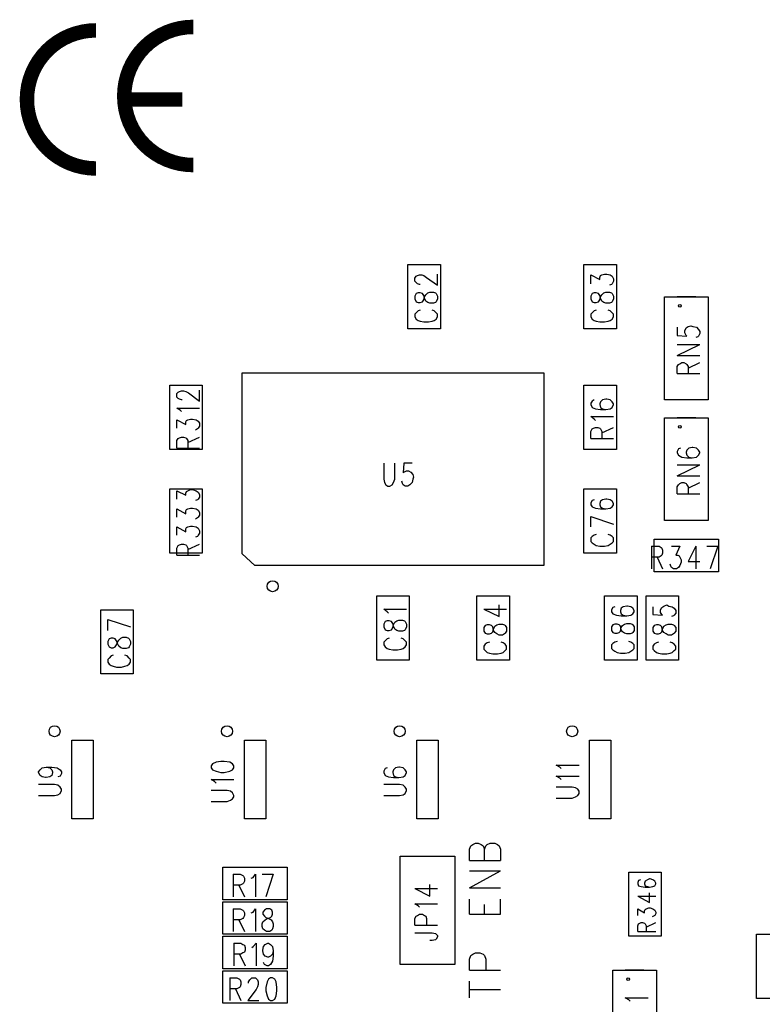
# Model space of a CAD drawing. Extents: x 11.9 to 28.1, y 10.8 to 21.2.
# Tile 18 of 39: x 19.5 to 20.5, y 17 to 18.4. Entities that reach past the tile are written whole.
import ezdxf

# ---------------------------------------------------------------- set-up
doc = ezdxf.new("R2010")
doc.units = 0
doc.header["$MEASUREMENT"] = 0
doc.layers.add('LAYNR1', color=2, linetype='Continuous')

msp = doc.modelspace()

# ---------------------------------------------------------------- linework, layer by layer
at = {"layer": 'LAYNR1', "color": 7, "const_width": 0.021}
for points in [[(19.567, 18.376, 1), (19.567, 18.176)], [(19.708, 18.381, 1), (19.708, 18.181)]]:
    msp.add_lwpolyline(points, format="xyb", dxfattribs=at)
msp.add_lwpolyline([(19.608, 18.276), (19.692, 18.276)], dxfattribs=at)
at = {"layer": 'LAYNR1', "color": 7}
for points in [[(20.019, 17.944), (20.019, 18.037), (20.066, 18.037), (20.066, 17.944), (20.019, 17.944)], [(20.274, 17.944), (20.274, 18.037), (20.321, 18.037), (20.321, 17.944), (20.274, 17.944)], [(20.454, 17.99), (20.454, 17.841), (20.391, 17.841), (20.391, 17.99), (20.454, 17.99)], [(20.216, 17.601), (19.797, 17.601), (19.779, 17.618), (19.779, 17.88), (20.216, 17.88), (20.216, 17.601)], [(19.721, 17.862), (19.721, 17.769), (19.674, 17.769), (19.674, 17.862), (19.721, 17.862)], [(20.274, 17.769), (20.274, 17.862), (20.321, 17.862), (20.321, 17.769), (20.274, 17.769)], [(20.454, 17.815), (20.454, 17.666), (20.391, 17.666), (20.391, 17.815), (20.454, 17.815)], [(19.674, 17.619), (19.674, 17.712), (19.721, 17.712), (19.721, 17.619), (19.674, 17.619)], [(20.321, 17.712), (20.321, 17.619), (20.274, 17.619), (20.274, 17.712), (20.321, 17.712)], [(20.376, 17.639), (20.469, 17.639), (20.469, 17.592), (20.376, 17.592), (20.376, 17.639)], [(20.021, 17.557), (20.021, 17.464), (19.974, 17.464), (19.974, 17.557), (20.021, 17.557)], [(20.166, 17.557), (20.166, 17.464), (20.119, 17.464), (20.119, 17.557), (20.166, 17.557)], [(20.351, 17.557), (20.351, 17.464), (20.304, 17.464), (20.304, 17.557), (20.351, 17.557)], [(20.411, 17.557), (20.411, 17.464), (20.364, 17.464), (20.364, 17.557), (20.411, 17.557)], [(19.621, 17.537), (19.621, 17.444), (19.574, 17.444), (19.574, 17.537), (19.621, 17.537)], [(19.984, 17.512), (19.986, 17.508), (19.989, 17.507), (19.992, 17.507), (19.995, 17.508), (19.997, 17.511), (19.998, 17.515), (20, 17.519), (20.003, 17.521), (20.006, 17.522), (20.011, 17.522), (20.014, 17.521), (20.015, 17.52), (20.017, 17.516), (20.017, 17.512), (20.015, 17.508), (20.014, 17.507), (20.011, 17.506), (20.006, 17.506), (20.003, 17.507), (20, 17.509), (19.998, 17.513), (19.997, 17.517), (19.995, 17.52), (19.992, 17.521), (19.989, 17.521), (19.986, 17.52), (19.984, 17.516), (19.984, 17.512)], [(20.314, 17.507), (20.316, 17.504), (20.319, 17.503), (20.322, 17.503), (20.325, 17.504), (20.327, 17.506), (20.328, 17.511), (20.33, 17.514), (20.333, 17.516), (20.336, 17.517), (20.341, 17.517), (20.344, 17.516), (20.345, 17.515), (20.347, 17.512), (20.347, 17.507), (20.345, 17.504), (20.344, 17.503), (20.341, 17.502), (20.336, 17.502), (20.333, 17.503), (20.33, 17.505), (20.328, 17.508), (20.327, 17.513), (20.325, 17.515), (20.322, 17.516), (20.319, 17.516), (20.316, 17.515), (20.314, 17.512), (20.314, 17.507)], [(19.734, 17.308), (19.736, 17.305), (19.741, 17.303), (19.748, 17.301), (19.753, 17.301), (19.761, 17.303), (19.765, 17.305), (19.767, 17.308), (19.767, 17.311), (19.765, 17.314), (19.761, 17.316), (19.753, 17.317), (19.748, 17.317), (19.741, 17.316), (19.736, 17.314), (19.734, 17.311), (19.734, 17.308)], [(20.087, 17.18), (20.087, 17.023), (20.008, 17.023), (20.008, 17.18), (20.087, 17.18)], [(19.751, 17.164), (19.844, 17.164), (19.844, 17.117), (19.751, 17.117), (19.751, 17.164)], [(20.386, 17.157), (20.386, 17.064), (20.339, 17.064), (20.339, 17.157), (20.386, 17.157)], [(19.751, 17.114), (19.844, 17.114), (19.844, 17.067), (19.751, 17.067), (19.751, 17.114)], [(19.814, 17.104), (19.811, 17.102), (19.809, 17.099), (19.809, 17.096), (19.811, 17.093), (19.813, 17.091), (19.817, 17.09), (19.821, 17.088), (19.823, 17.085), (19.824, 17.082), (19.824, 17.078), (19.823, 17.075), (19.822, 17.073), (19.819, 17.071), (19.814, 17.071), (19.811, 17.073), (19.809, 17.075), (19.808, 17.078), (19.808, 17.082), (19.809, 17.085), (19.812, 17.088), (19.815, 17.09), (19.82, 17.091), (19.822, 17.093), (19.823, 17.096), (19.823, 17.099), (19.822, 17.102), (19.819, 17.104), (19.814, 17.104)], [(19.751, 17.064), (19.844, 17.064), (19.844, 17.017), (19.751, 17.017), (19.751, 17.064)], [(20.571, 17.067), (20.571, 16.974), (20.524, 16.974), (20.524, 17.067), (20.571, 17.067)], [(19.751, 17.014), (19.844, 17.014), (19.844, 16.967), (19.751, 16.967), (19.751, 17.014)], [(20.379, 17.015), (20.379, 16.866), (20.316, 16.866), (20.316, 17.015), (20.379, 17.015)], [(19.82, 17.004), (19.817, 17.002), (19.815, 16.998), (19.813, 16.99), (19.813, 16.985), (19.815, 16.978), (19.817, 16.973), (19.82, 16.971), (19.823, 16.971), (19.826, 16.973), (19.828, 16.978), (19.829, 16.985), (19.829, 16.99), (19.828, 16.998), (19.826, 17.002), (19.823, 17.004), (19.82, 17.004)]]:
    msp.add_lwpolyline(points, close=True, dxfattribs=at)
for points in [[(20.033, 18.009), (20.031, 18.011), (20.029, 18.013), (20.029, 18.017), (20.031, 18.02), (20.033, 18.021), (20.036, 18.022)], [(20.036, 18.022), (20.039, 18.022)], [(20.039, 18.022), (20.042, 18.021), (20.046, 18.018), (20.062, 18.007), (20.062, 18.023)], [(20.284, 18.009), (20.284, 18.022)], [(20.284, 18.022), (20.297, 18.015), (20.297, 18.018), (20.298, 18.021), (20.3, 18.022)], [(20.3, 18.022), (20.304, 18.023), (20.307, 18.023), (20.312, 18.022)], [(20.312, 18.022), (20.315, 18.02), (20.317, 18.016), (20.317, 18.013), (20.315, 18.009)], [(20.029, 17.987), (20.031, 17.983), (20.034, 17.982), (20.037, 17.982), (20.04, 17.983), (20.042, 17.986), (20.043, 17.99), (20.045, 17.993), (20.048, 17.996), (20.051, 17.997)], [(20.037, 18.008), (20.036, 18.008), (20.033, 18.009)], [(20.056, 17.997), (20.059, 17.996), (20.06, 17.995), (20.062, 17.991), (20.062, 17.987), (20.06, 17.983), (20.059, 17.982), (20.056, 17.981), (20.051, 17.981), (20.048, 17.982), (20.045, 17.984)], [(20.051, 17.997), (20.056, 17.997)], [(20.284, 17.987), (20.286, 17.983), (20.289, 17.982), (20.292, 17.982), (20.295, 17.983), (20.297, 17.986), (20.298, 17.99), (20.3, 17.993), (20.303, 17.996), (20.306, 17.997)], [(20.311, 17.997), (20.314, 17.996), (20.315, 17.995), (20.317, 17.991), (20.317, 17.987), (20.315, 17.983), (20.314, 17.982), (20.311, 17.981), (20.306, 17.981), (20.303, 17.982), (20.3, 17.984)], [(20.306, 17.997), (20.311, 17.997)], [(20.315, 18.009), (20.314, 18.008), (20.311, 18.007)], [(20.045, 17.984), (20.043, 17.988), (20.042, 17.992), (20.04, 17.995), (20.037, 17.996), (20.034, 17.996), (20.031, 17.995), (20.029, 17.991), (20.029, 17.987)], [(20.3, 17.984), (20.298, 17.988), (20.297, 17.992), (20.295, 17.995), (20.292, 17.996), (20.289, 17.996), (20.286, 17.995), (20.284, 17.991), (20.284, 17.987)], [(20.436, 17.99), (20.409, 17.99)], [(20.037, 17.971), (20.034, 17.97), (20.031, 17.967), (20.029, 17.965), (20.029, 17.961), (20.031, 17.958), (20.034, 17.956), (20.037, 17.955), (20.042, 17.954), (20.049, 17.954), (20.054, 17.955), (20.057, 17.956), (20.06, 17.958), (20.062, 17.961), (20.062, 17.965), (20.06, 17.967), (20.057, 17.97), (20.054, 17.971)], [(20.292, 17.971), (20.289, 17.97), (20.286, 17.967), (20.284, 17.965), (20.284, 17.961), (20.286, 17.958), (20.289, 17.956), (20.292, 17.955), (20.297, 17.954), (20.304, 17.954), (20.309, 17.955), (20.312, 17.956), (20.315, 17.958), (20.317, 17.961), (20.317, 17.965), (20.315, 17.967), (20.312, 17.97), (20.309, 17.971)], [(20.409, 17.946), (20.409, 17.934)], [(20.422, 17.934), (20.42, 17.938), (20.42, 17.941), (20.422, 17.945), (20.425, 17.947)], [(20.425, 17.947), (20.429, 17.948), (20.432, 17.947)], [(20.432, 17.947), (20.437, 17.946), (20.44, 17.943), (20.442, 17.94), (20.442, 17.937), (20.44, 17.933), (20.439, 17.932), (20.436, 17.931)], [(20.409, 17.934), (20.423, 17.933), (20.422, 17.934)], [(20.409, 17.905), (20.442, 17.921)], [(20.409, 17.921), (20.442, 17.921)], [(20.409, 17.905), (20.442, 17.905)], [(20.409, 17.879), (20.409, 17.889), (20.411, 17.892), (20.413, 17.893), (20.416, 17.895), (20.419, 17.895), (20.422, 17.893), (20.423, 17.892), (20.425, 17.889), (20.425, 17.879)], [(20.425, 17.887), (20.442, 17.895)], [(20.409, 17.879), (20.442, 17.879)], [(19.692, 17.841), (19.691, 17.841), (19.688, 17.842), (19.686, 17.843), (19.684, 17.845), (19.684, 17.85), (19.686, 17.852), (19.688, 17.853), (19.691, 17.854), (19.694, 17.854), (19.697, 17.853), (19.701, 17.851), (19.717, 17.839), (19.717, 17.855)], [(20.289, 17.841), (20.286, 17.839), (20.284, 17.836), (20.284, 17.834), (20.286, 17.83), (20.291, 17.828)], [(20.301, 17.841), (20.298, 17.838), (20.297, 17.835), (20.297, 17.834), (20.298, 17.83), (20.301, 17.828)], [(20.312, 17.841), (20.307, 17.842), (20.306, 17.842), (20.301, 17.841)], [(20.312, 17.828), (20.315, 17.83), (20.317, 17.834), (20.317, 17.835), (20.315, 17.838), (20.312, 17.841)], [(20.436, 17.841), (20.409, 17.841)], [(19.691, 17.824), (19.689, 17.826), (19.684, 17.829), (19.717, 17.829)], [(20.291, 17.828), (20.298, 17.827), (20.306, 17.827), (20.312, 17.828)], [(20.301, 17.828), (20.306, 17.827)], [(19.684, 17.8), (19.684, 17.812), (19.697, 17.805), (19.697, 17.809), (19.698, 17.811), (19.7, 17.812), (19.704, 17.813), (19.707, 17.813), (19.712, 17.812), (19.715, 17.81), (19.717, 17.807), (19.717, 17.803), (19.715, 17.8), (19.714, 17.799), (19.711, 17.797)], [(20.291, 17.811), (20.289, 17.813), (20.284, 17.817), (20.317, 17.817)], [(20.436, 17.815), (20.409, 17.815)], [(20.284, 17.785), (20.284, 17.795), (20.286, 17.799), (20.288, 17.8), (20.291, 17.801), (20.294, 17.801), (20.297, 17.8), (20.298, 17.799), (20.3, 17.795), (20.3, 17.785)], [(20.3, 17.793), (20.317, 17.801)], [(19.684, 17.771), (19.684, 17.782), (19.686, 17.785), (19.688, 17.786), (19.691, 17.787), (19.694, 17.787), (19.697, 17.786), (19.698, 17.785), (19.7, 17.782), (19.7, 17.771)], [(19.7, 17.779), (19.717, 17.787)], [(20.284, 17.785), (20.317, 17.785)], [(19.684, 17.771), (19.717, 17.771)], [(20.414, 17.771), (20.411, 17.77), (20.409, 17.766), (20.409, 17.764), (20.411, 17.761), (20.416, 17.758), (20.423, 17.757), (20.431, 17.757), (20.437, 17.758), (20.44, 17.761), (20.442, 17.764), (20.442, 17.765), (20.44, 17.768), (20.437, 17.771), (20.432, 17.772)], [(20.431, 17.772), (20.426, 17.771), (20.423, 17.768), (20.422, 17.765), (20.422, 17.764), (20.423, 17.761), (20.426, 17.758), (20.431, 17.757)], [(20.432, 17.772), (20.431, 17.772)], [(19.984, 17.749), (19.984, 17.726), (19.985, 17.721), (19.987, 17.718), (19.99, 17.716), (19.993, 17.716), (19.996, 17.718), (19.998, 17.721), (20, 17.726), (20, 17.749)], [(20.025, 17.749), (20.013, 17.749), (20.012, 17.735), (20.013, 17.736), (20.017, 17.738), (20.02, 17.738), (20.023, 17.736), (20.026, 17.733), (20.027, 17.729), (20.026, 17.726), (20.025, 17.721), (20.022, 17.718), (20.019, 17.716), (20.015, 17.716), (20.012, 17.718), (20.011, 17.72), (20.01, 17.723)], [(20.409, 17.731), (20.442, 17.747)], [(20.409, 17.747), (20.442, 17.747)], [(20.409, 17.731), (20.442, 17.731)], [(19.7, 17.709), (19.704, 17.711), (19.707, 17.711), (19.712, 17.709)], [(20.409, 17.705), (20.409, 17.715), (20.411, 17.718), (20.413, 17.72), (20.416, 17.721), (20.419, 17.721), (20.422, 17.72), (20.423, 17.718), (20.425, 17.715), (20.425, 17.705)], [(20.425, 17.713), (20.442, 17.721)], [(19.684, 17.697), (19.684, 17.709)], [(19.684, 17.709), (19.697, 17.703), (19.697, 17.706), (19.698, 17.708), (19.7, 17.709)], [(19.715, 17.697), (19.714, 17.696), (19.711, 17.695)], [(19.712, 17.709), (19.715, 17.707), (19.717, 17.704), (19.717, 17.7), (19.715, 17.697)], [(20.289, 17.696), (20.286, 17.695), (20.284, 17.692), (20.284, 17.689), (20.286, 17.686), (20.291, 17.684), (20.298, 17.683), (20.306, 17.683), (20.312, 17.684), (20.315, 17.686), (20.317, 17.689), (20.317, 17.691), (20.315, 17.694), (20.312, 17.696), (20.307, 17.697), (20.306, 17.697), (20.301, 17.696), (20.298, 17.694), (20.297, 17.691), (20.297, 17.689), (20.298, 17.686), (20.301, 17.684), (20.306, 17.683)], [(20.409, 17.705), (20.442, 17.705)], [(19.684, 17.671), (19.684, 17.683), (19.697, 17.676), (19.697, 17.68), (19.698, 17.682), (19.7, 17.683), (19.704, 17.684)], [(19.704, 17.684), (19.707, 17.684)], [(19.707, 17.684), (19.712, 17.683), (19.715, 17.681), (19.717, 17.678), (19.717, 17.674), (19.715, 17.671), (19.714, 17.67), (19.711, 17.668)], [(20.284, 17.672), (20.317, 17.661)], [(20.284, 17.657), (20.284, 17.672)], [(19.684, 17.645), (19.684, 17.657), (19.697, 17.65), (19.697, 17.654), (19.698, 17.656), (19.7, 17.657), (19.704, 17.658), (19.707, 17.658), (19.712, 17.657), (19.715, 17.655), (19.717, 17.651), (19.717, 17.648), (19.715, 17.645), (19.714, 17.643), (19.711, 17.642)], [(20.436, 17.666), (20.409, 17.666)], [(20.292, 17.646), (20.289, 17.645), (20.286, 17.643), (20.284, 17.641), (20.284, 17.636), (20.286, 17.634), (20.289, 17.632), (20.292, 17.63), (20.297, 17.629), (20.304, 17.629), (20.309, 17.63), (20.312, 17.632), (20.315, 17.634), (20.317, 17.636), (20.317, 17.641), (20.315, 17.643), (20.312, 17.645), (20.309, 17.646)], [(19.684, 17.616), (19.684, 17.626), (19.686, 17.63), (19.688, 17.631), (19.691, 17.632), (19.694, 17.632), (19.697, 17.631), (19.698, 17.63), (19.7, 17.626), (19.7, 17.616)], [(19.7, 17.624), (19.717, 17.632)], [(20.372, 17.629), (20.372, 17.596)], [(20.372, 17.629), (20.383, 17.629), (20.386, 17.627), (20.387, 17.626), (20.388, 17.623), (20.388, 17.619), (20.387, 17.616), (20.386, 17.615), (20.383, 17.613), (20.372, 17.613)], [(20.401, 17.629), (20.413, 17.629), (20.407, 17.616), (20.41, 17.616), (20.412, 17.615), (20.413, 17.613), (20.415, 17.609), (20.415, 17.606), (20.413, 17.601), (20.411, 17.598), (20.408, 17.596), (20.404, 17.596), (20.401, 17.598), (20.4, 17.6), (20.399, 17.603)], [(20.436, 17.629), (20.425, 17.607), (20.442, 17.607)], [(20.436, 17.629), (20.436, 17.596)], [(20.452, 17.629), (20.468, 17.629)], [(20.468, 17.629), (20.457, 17.596)], [(19.684, 17.616), (19.717, 17.616)], [(20.38, 17.613), (20.388, 17.596)], [(20.129, 17.538), (20.151, 17.527), (20.151, 17.544)], [(20.319, 17.541), (20.316, 17.54), (20.314, 17.537), (20.314, 17.534), (20.316, 17.531), (20.321, 17.529), (20.328, 17.528), (20.336, 17.528), (20.342, 17.529), (20.345, 17.531), (20.347, 17.534), (20.347, 17.536), (20.345, 17.539), (20.342, 17.541), (20.337, 17.542), (20.336, 17.542), (20.331, 17.541), (20.328, 17.539), (20.327, 17.536), (20.327, 17.534), (20.328, 17.531), (20.331, 17.529), (20.336, 17.528)], [(20.374, 17.541), (20.374, 17.53), (20.388, 17.529), (20.387, 17.53), (20.385, 17.533), (20.385, 17.537), (20.387, 17.54), (20.39, 17.542), (20.394, 17.544), (20.397, 17.542), (20.402, 17.541), (20.405, 17.539), (20.407, 17.536)], [(19.991, 17.532), (19.989, 17.534), (19.984, 17.538), (20.017, 17.538)], [(20.129, 17.538), (20.162, 17.538)], [(20.407, 17.536), (20.407, 17.532), (20.405, 17.529), (20.404, 17.528), (20.401, 17.527)], [(19.584, 17.523), (19.617, 17.512)], [(19.584, 17.507), (19.584, 17.523)], [(20.129, 17.506), (20.131, 17.503), (20.134, 17.502), (20.137, 17.502), (20.14, 17.503), (20.142, 17.505), (20.143, 17.509), (20.145, 17.513), (20.148, 17.515), (20.151, 17.516), (20.156, 17.516), (20.159, 17.515), (20.16, 17.514), (20.162, 17.511)], [(20.162, 17.511), (20.162, 17.506), (20.16, 17.503), (20.159, 17.502), (20.156, 17.5), (20.151, 17.5), (20.148, 17.502), (20.145, 17.504), (20.143, 17.507), (20.142, 17.512), (20.14, 17.514), (20.137, 17.515), (20.134, 17.515), (20.131, 17.514), (20.129, 17.511)], [(20.374, 17.506), (20.376, 17.503), (20.379, 17.502), (20.382, 17.502), (20.385, 17.503), (20.387, 17.505), (20.388, 17.509), (20.39, 17.513), (20.393, 17.515), (20.396, 17.516), (20.401, 17.516), (20.404, 17.515), (20.405, 17.514), (20.407, 17.511)], [(20.407, 17.511), (20.407, 17.506), (20.405, 17.503), (20.404, 17.502), (20.401, 17.5), (20.396, 17.5), (20.393, 17.502), (20.39, 17.504), (20.388, 17.507), (20.387, 17.512), (20.385, 17.514), (20.382, 17.515), (20.379, 17.515), (20.376, 17.514), (20.374, 17.511)], [(20.129, 17.511), (20.129, 17.506)], [(20.374, 17.511), (20.374, 17.506)], [(19.584, 17.487), (19.586, 17.483), (19.589, 17.482), (19.592, 17.482), (19.595, 17.483), (19.597, 17.486), (19.598, 17.49), (19.6, 17.493), (19.603, 17.496), (19.606, 17.497)], [(19.6, 17.484), (19.598, 17.488), (19.597, 17.492), (19.595, 17.495), (19.592, 17.496), (19.589, 17.496), (19.586, 17.495), (19.584, 17.491), (19.584, 17.487)], [(19.611, 17.497), (19.614, 17.496), (19.615, 17.495), (19.617, 17.491), (19.617, 17.487), (19.615, 17.483), (19.614, 17.482), (19.611, 17.481), (19.606, 17.481), (19.603, 17.482), (19.6, 17.484)], [(19.606, 17.497), (19.611, 17.497)], [(19.992, 17.496), (19.989, 17.495), (19.986, 17.492), (19.984, 17.49), (19.984, 17.486), (19.986, 17.483), (19.989, 17.481), (19.992, 17.48), (19.997, 17.479), (20.004, 17.479), (20.009, 17.48), (20.012, 17.481), (20.015, 17.483), (20.017, 17.486), (20.017, 17.49), (20.015, 17.492), (20.012, 17.495), (20.009, 17.496)], [(20.137, 17.49), (20.134, 17.489), (20.131, 17.487), (20.129, 17.484), (20.129, 17.48), (20.131, 17.478), (20.134, 17.475), (20.137, 17.474), (20.142, 17.473)], [(20.149, 17.473), (20.154, 17.474), (20.157, 17.475), (20.16, 17.478), (20.162, 17.48), (20.162, 17.484), (20.16, 17.487), (20.157, 17.489), (20.154, 17.49)], [(20.322, 17.491), (20.319, 17.49), (20.316, 17.488), (20.314, 17.486), (20.314, 17.481), (20.316, 17.479), (20.319, 17.477), (20.322, 17.475), (20.327, 17.474), (20.334, 17.474), (20.339, 17.475), (20.342, 17.477), (20.345, 17.479), (20.347, 17.481), (20.347, 17.486), (20.345, 17.488), (20.342, 17.49), (20.339, 17.491)], [(20.382, 17.49), (20.379, 17.489), (20.376, 17.487), (20.374, 17.484), (20.374, 17.48), (20.376, 17.478), (20.379, 17.475), (20.382, 17.474), (20.387, 17.473)], [(20.394, 17.473), (20.399, 17.474), (20.402, 17.475), (20.405, 17.478), (20.407, 17.48), (20.407, 17.484), (20.405, 17.487), (20.402, 17.489), (20.399, 17.49)], [(19.592, 17.471), (19.589, 17.47), (19.586, 17.467), (19.584, 17.465), (19.584, 17.461), (19.586, 17.458), (19.589, 17.456), (19.592, 17.455), (19.597, 17.454), (19.604, 17.454), (19.609, 17.455), (19.612, 17.456), (19.615, 17.458), (19.617, 17.461), (19.617, 17.465), (19.615, 17.467), (19.612, 17.47), (19.609, 17.471)], [(20.142, 17.473), (20.149, 17.473)], [(20.387, 17.473), (20.394, 17.473)], [(19.532, 17.234), (19.532, 17.348)], [(19.532, 17.348), (19.563, 17.348)], [(19.563, 17.348), (19.563, 17.234)], [(19.782, 17.234), (19.782, 17.348)], [(19.782, 17.348), (19.813, 17.348)], [(19.813, 17.348), (19.813, 17.234)], [(20.032, 17.234), (20.032, 17.348)], [(20.032, 17.348), (20.063, 17.348)], [(20.063, 17.348), (20.063, 17.234)], [(20.282, 17.234), (20.282, 17.348)], [(20.282, 17.348), (20.313, 17.348)], [(20.313, 17.348), (20.313, 17.234)], [(20.241, 17.307), (20.239, 17.309), (20.234, 17.312), (20.267, 17.312)], [(19.495, 17.309), (19.5, 17.308), (19.503, 17.305), (19.504, 17.302), (19.504, 17.301), (19.503, 17.297), (19.5, 17.295), (19.495, 17.294), (19.494, 17.294), (19.489, 17.295), (19.486, 17.297), (19.484, 17.301), (19.484, 17.302), (19.486, 17.305), (19.489, 17.308), (19.495, 17.309), (19.503, 17.309), (19.511, 17.308), (19.515, 17.305), (19.517, 17.302), (19.517, 17.3), (19.515, 17.296), (19.512, 17.295)], [(19.984, 17.303), (19.984, 17.301), (19.986, 17.297), (19.991, 17.295), (19.998, 17.294), (20.006, 17.294), (20.012, 17.295), (20.015, 17.297), (20.017, 17.301), (20.017, 17.302), (20.015, 17.305), (20.012, 17.308), (20.007, 17.309), (20.006, 17.309), (20.001, 17.308), (19.998, 17.305), (19.997, 17.302), (19.997, 17.301), (19.998, 17.297), (20.001, 17.295), (20.006, 17.294)], [(19.989, 17.308), (19.986, 17.307), (19.984, 17.303)], [(19.484, 17.268), (19.507, 17.268), (19.512, 17.269), (19.515, 17.271), (19.517, 17.275), (19.517, 17.277), (19.515, 17.28), (19.512, 17.283), (19.507, 17.284), (19.484, 17.284)], [(19.741, 17.286), (19.739, 17.288), (19.734, 17.291), (19.767, 17.291)], [(19.984, 17.268), (20.007, 17.268), (20.012, 17.269), (20.015, 17.271), (20.017, 17.275), (20.017, 17.277), (20.015, 17.28), (20.012, 17.283), (20.007, 17.284), (19.984, 17.284)], [(20.241, 17.291), (20.239, 17.293), (20.234, 17.296), (20.267, 17.296)], [(19.765, 17.272), (19.762, 17.274), (19.757, 17.275), (19.734, 17.275)], [(19.757, 17.259), (19.762, 17.261), (19.765, 17.263), (19.767, 17.266), (19.767, 17.268), (19.765, 17.272)], [(20.262, 17.266), (20.265, 17.268), (20.267, 17.271), (20.267, 17.274), (20.265, 17.277), (20.262, 17.279), (20.257, 17.28), (20.234, 17.28)], [(19.734, 17.259), (19.757, 17.259)], [(20.234, 17.264), (20.257, 17.264), (20.262, 17.266)], [(19.563, 17.234), (19.532, 17.234)], [(19.813, 17.234), (19.782, 17.234)], [(20.063, 17.234), (20.032, 17.234)], [(20.313, 17.234), (20.282, 17.234)], [(20.113, 17.197), (20.117, 17.199)], [(20.117, 17.199), (20.121, 17.199)], [(20.121, 17.199), (20.125, 17.197)], [(20.134, 17.197), (20.138, 17.199)], [(20.138, 17.199), (20.145, 17.199)], [(20.145, 17.199), (20.149, 17.197)], [(20.108, 17.19), (20.11, 17.195)], [(20.108, 17.174), (20.108, 17.19)], [(20.11, 17.195), (20.113, 17.197)], [(20.125, 17.197), (20.128, 17.195)], [(20.128, 17.195), (20.13, 17.19)], [(20.13, 17.19), (20.132, 17.195)], [(20.13, 17.174), (20.13, 17.19)], [(20.132, 17.195), (20.134, 17.197)], [(20.149, 17.197), (20.151, 17.195)], [(20.151, 17.195), (20.153, 17.19)], [(20.153, 17.19), (20.153, 17.174)], [(20.108, 17.174), (20.153, 17.174)], [(20.108, 17.134), (20.153, 17.159)], [(20.108, 17.159), (20.153, 17.159)], [(19.766, 17.154), (19.766, 17.121)], [(19.766, 17.154), (19.776, 17.154), (19.78, 17.152), (19.781, 17.151), (19.782, 17.148), (19.782, 17.144), (19.781, 17.141), (19.78, 17.14), (19.776, 17.138), (19.766, 17.138)], [(19.792, 17.148), (19.795, 17.149), (19.798, 17.154), (19.798, 17.121)], [(19.808, 17.154), (19.824, 17.154)], [(19.824, 17.154), (19.813, 17.121)], [(20.356, 17.146), (20.353, 17.145), (20.352, 17.142), (20.352, 17.14), (20.353, 17.137), (20.357, 17.136)], [(20.366, 17.146), (20.363, 17.144), (20.362, 17.141), (20.362, 17.14), (20.363, 17.137), (20.366, 17.136)], [(20.374, 17.146), (20.37, 17.147), (20.369, 17.147), (20.366, 17.146)], [(20.374, 17.136), (20.377, 17.137), (20.378, 17.14), (20.378, 17.141), (20.377, 17.144), (20.374, 17.146)], [(19.774, 17.138), (19.782, 17.121)], [(20.029, 17.133), (20.051, 17.122), (20.051, 17.139)], [(20.029, 17.133), (20.062, 17.133)], [(20.108, 17.134), (20.153, 17.134)], [(20.352, 17.122), (20.369, 17.113), (20.369, 17.127)], [(20.357, 17.136), (20.363, 17.135), (20.369, 17.135), (20.374, 17.136)], [(20.366, 17.136), (20.369, 17.135)], [(20.108, 17.096), (20.108, 17.118)], [(20.153, 17.096), (20.153, 17.118)], [(20.352, 17.122), (20.378, 17.122)], [(19.766, 17.104), (19.766, 17.071)], [(19.766, 17.104), (19.776, 17.104), (19.78, 17.102), (19.781, 17.101), (19.782, 17.098), (19.782, 17.094), (19.781, 17.091), (19.78, 17.09), (19.776, 17.088), (19.766, 17.088)], [(19.792, 17.098), (19.795, 17.099), (19.798, 17.104), (19.798, 17.071)], [(20.036, 17.106), (20.034, 17.108), (20.029, 17.111), (20.062, 17.111)], [(20.13, 17.096), (20.13, 17.11)], [(20.352, 17.094), (20.352, 17.104), (20.362, 17.098), (20.362, 17.101), (20.363, 17.103), (20.364, 17.104), (20.368, 17.105), (20.37, 17.105), (20.374, 17.104), (20.377, 17.102), (20.378, 17.099), (20.378, 17.097), (20.377, 17.094), (20.375, 17.093), (20.373, 17.092)], [(19.774, 17.088), (19.782, 17.071)], [(20.029, 17.08), (20.029, 17.09), (20.031, 17.093), (20.033, 17.094), (20.036, 17.096), (20.04, 17.096), (20.043, 17.094), (20.045, 17.093), (20.046, 17.09), (20.046, 17.08)], [(20.108, 17.096), (20.153, 17.096)], [(20.352, 17.071), (20.352, 17.079), (20.353, 17.082), (20.355, 17.083), (20.357, 17.084), (20.359, 17.084), (20.362, 17.083), (20.363, 17.082), (20.364, 17.079), (20.364, 17.071)], [(20.364, 17.077), (20.378, 17.084)], [(20.029, 17.08), (20.062, 17.08)], [(20.352, 17.071), (20.378, 17.071)], [(20.029, 17.069), (20.054, 17.069), (20.059, 17.068), (20.06, 17.067), (20.062, 17.065), (20.062, 17.063), (20.06, 17.06), (20.059, 17.059), (20.054, 17.058), (20.051, 17.058)], [(19.767, 17.054), (19.767, 17.021)], [(19.767, 17.054), (19.777, 17.054), (19.78, 17.052), (19.782, 17.051), (19.783, 17.048), (19.783, 17.044), (19.782, 17.041), (19.78, 17.04), (19.777, 17.038), (19.767, 17.038)], [(19.793, 17.048), (19.795, 17.049), (19.799, 17.054), (19.799, 17.021)], [(19.824, 17.043), (19.823, 17.038), (19.82, 17.035), (19.817, 17.034), (19.816, 17.034), (19.812, 17.035), (19.81, 17.038), (19.809, 17.043), (19.809, 17.044), (19.81, 17.049), (19.812, 17.052), (19.816, 17.054), (19.817, 17.054), (19.82, 17.052), (19.823, 17.049), (19.824, 17.043), (19.824, 17.035), (19.823, 17.028), (19.82, 17.023), (19.817, 17.021), (19.815, 17.021), (19.811, 17.023), (19.81, 17.026)], [(19.775, 17.038), (19.783, 17.021)], [(20.108, 17.031), (20.11, 17.036)], [(20.108, 17.015), (20.108, 17.031)], [(20.11, 17.036), (20.113, 17.038)], [(20.113, 17.038), (20.117, 17.04)], [(20.117, 17.04), (20.123, 17.04)], [(20.123, 17.04), (20.128, 17.038)], [(20.128, 17.038), (20.13, 17.036)], [(20.13, 17.036), (20.132, 17.031)], [(20.132, 17.031), (20.132, 17.015)], [(20.108, 17.015), (20.153, 17.015)], [(20.361, 17.015), (20.334, 17.015)], [(19.761, 17.004), (19.761, 16.971)], [(19.761, 17.004), (19.771, 17.004), (19.775, 17.002), (19.776, 17.001), (19.777, 16.998), (19.777, 16.994), (19.776, 16.991), (19.775, 16.99), (19.771, 16.988), (19.761, 16.988)], [(19.788, 16.996), (19.788, 16.998), (19.79, 17.001), (19.791, 17.002), (19.793, 17.004), (19.798, 17.004), (19.8, 17.002), (19.801, 17.001), (19.802, 16.998), (19.802, 16.994), (19.801, 16.991), (19.799, 16.987), (19.787, 16.971), (19.803, 16.971)], [(20.108, 16.975), (20.108, 16.999)], [(19.769, 16.988), (19.777, 16.971)], [(20.108, 16.987), (20.153, 16.987)], [(20.339, 16.972), (20.334, 16.975), (20.367, 16.975)], [(20.341, 16.97), (20.339, 16.972)]]:
    msp.add_lwpolyline(points, dxfattribs=at)
for centre, radius in [((20.413, 17.977), 0.00197), ((20.413, 17.802), 0.00197), ((19.823, 17.571), 0.008), ((19.507, 17.361), 0.008), ((19.757, 17.361), 0.008), ((20.007, 17.361), 0.008), ((20.257, 17.361), 0.008), ((20.338, 17.002), 0.00197)]:
    msp.add_circle(centre, radius, dxfattribs=at)

doc.saveas('drawing.dxf')
